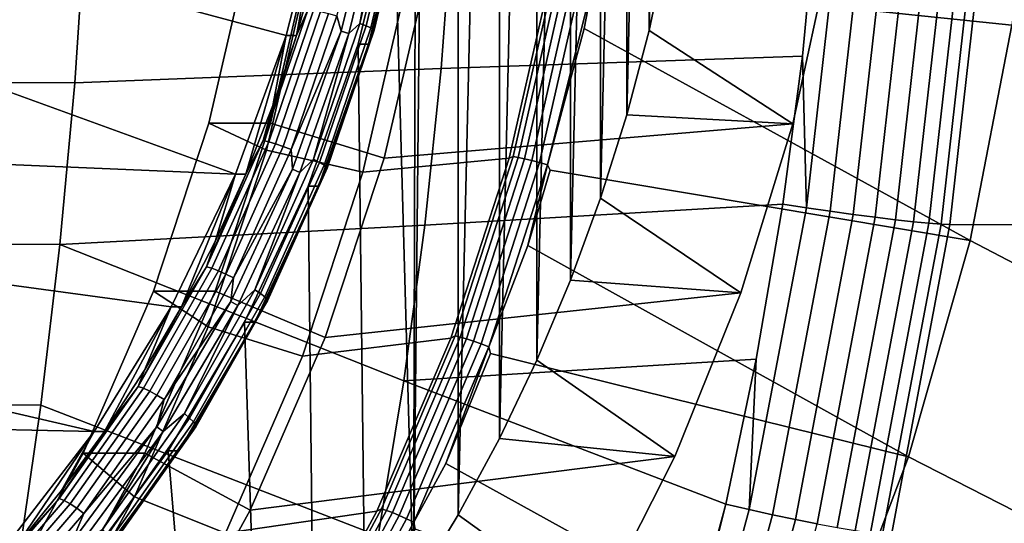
# Model space of a CAD drawing. Header units: metres. Extents: x -25 to 167, y -25 to 25.
# Tile 129 of 135: x 157.92 to 163.85, y -5.58 to -2.55. Entities that reach past the tile are written whole.
import ezdxf

# ---------------------------------------------------------------- set-up
doc = ezdxf.new("R2010")
doc.units = ezdxf.units.M
doc.layers.add('solid_12_061_372_XXX', color=7, linetype='CONTINUOUS')

msp = doc.modelspace()

# ---------------------------------------------------------------- linework, layer by layer
at = {"layer": 'solid_12_061_372_XXX'}
for points in [[(160.351807, 0, 92.265022), (160.561569, 5.526645, 92.333183), (160.561569, -5.526645, 92.333183), (160.293182, -5.9723, 92.245972)], [(160.561569, 5.526645, 92.333183), (160.80896, 5.067463, 92.413559), (160.561569, -5.526645, 92.333183)], [(160.80896, 5.067463, 92.413559), (160.80896, -5.067463, 92.413559), (160.561569, -5.526645, 92.333183)], [(160.80896, 5.067463, 92.413559), (161.034561, 4.5962, 92.48687), (160.80896, -5.067463, 92.413559)], [(161.034561, 4.5962, 92.48687), (161.034561, -4.5962, 92.48687), (160.80896, -5.067463, 92.413559)], [(161.034561, 4.5962, 92.48687), (161.237869, 4.113941, 92.552925), (161.034561, -4.5962, 92.48687)], [(161.237869, 4.113941, 92.552925), (161.237869, -4.113941, 92.552925), (161.034561, -4.5962, 92.48687)], [(161.237869, 4.113941, 92.552925), (161.418503, 3.621562, 92.611618), (161.237869, -4.113941, 92.552925)], [(161.418503, 3.621562, 92.611618), (161.418503, -3.621562, 92.611618), (161.237869, -4.113941, 92.552925)], [(161.418503, 3.621562, 92.611618), (161.575943, 3.120505, 92.662766), (161.418503, -3.621562, 92.611618)], [(161.575943, 3.120505, 92.662766), (161.575943, -3.120505, 92.662766), (161.418503, -3.621562, 92.611618)], [(161.575943, 3.120505, 92.662766), (161.709732, 2.612164, 92.706238), (161.575943, -3.120505, 92.662766)], [(161.709732, 2.612164, 92.706238), (161.709732, -2.612164, 92.706238), (161.575943, -3.120505, 92.662766)], [(161.709732, 2.612164, 92.706238), (161.819733, 2.097123, 92.741982), (161.709732, -2.612164, 92.706238)], [(161.819733, 2.097123, 92.741982), (161.819733, -2.097123, 92.741982), (161.709732, -2.612164, 92.706238)], [(160.306992, -0.915634, 92.250465), (160.351807, 0, 92.265022), (160.293182, -5.9723, 92.245972)], [(160.176514, -1.81212, 92.208069), (160.306992, -0.915634, 92.250465), (160.293182, -5.9723, 92.245972)], [(161.373596, -2.318256, 99.766518), (161.51683, -1.297907, 99.808472), (164.0448, -1.289079, 100.721573), (163.892441, -2.581129, 100.675941)], [(157.680099, -1.413008, 91.396935), (159.74614, -1.777645, 92.06823), (159.525497, -2.641977, 91.996544), (157.492264, -2.097148, 91.335907)], [(159.830109, -2.524965, 91.682091), (160.068146, -1.757019, 91.752274), (159.857071, -2.615876, 91.683693)], [(160.068146, -1.757019, 91.752274), (160.114731, -1.767059, 91.76741), (159.902451, -2.630824, 91.698433), (159.857071, -2.615876, 91.683693)], [(159.969666, -2.569473, 91.727379), (159.902451, -2.630824, 91.698433), (160.114731, -1.767059, 91.76741)], [(159.969666, -2.569473, 91.727379), (160.114731, -1.767059, 91.76741), (160.170395, -1.726854, 91.792603)], [(159.969666, -2.569473, 91.727379), (160.170395, -1.726854, 91.792603), (160.20929, -1.736277, 91.826225), (160.007462, -2.583494, 91.760643)], [(160.007462, -2.583494, 91.760643), (160.20929, -1.736277, 91.826225), (160.238159, -1.74437, 91.869026), (160.035385, -2.595536, 91.803146)], [(160.035385, -2.595536, 91.803146), (160.238159, -1.74437, 91.869026), (160.255035, -1.75058, 91.918098), (160.051544, -2.604776, 91.851974)], [(160.051544, -2.604776, 91.851974), (160.255035, -1.75058, 91.918098), (160.258774, -1.754483, 91.970078), (160.05484, -2.610584, 91.903816)], [(160.238403, -1.811687, 92.017883), (160.05484, -2.610584, 91.903816), (160.258774, -1.754483, 91.970078)], [(159.587646, -2.642095, 91.806442), (159.525497, -2.641977, 91.996544), (159.74614, -1.777645, 92.06823)], [(159.708557, -2.212903, 91.845726), (159.587646, -2.642095, 91.806442), (159.74614, -1.777645, 92.06823)], [(160.021072, -2.694268, 91.947266), (160.238403, -1.811687, 92.017883), (160.176514, -1.81212, 92.208069), (159.959, -2.693833, 92.13739)], [(159.959, -2.693833, 92.13739), (160.176514, -1.81212, 92.208069), (160.293182, -5.9723, 92.245972), (160.004211, -6.403728, 92.152084)], [(160.238403, -1.811687, 92.017883), (160.021072, -2.694268, 91.947266), (160.05484, -2.610584, 91.903816)], [(162.72142, -1.827952, 114.415901), (160.528992, -1.895736, 114.025764), (160.458344, -2.84113, 113.999634), (162.632858, -2.766159, 114.389633)], [(162.632858, -2.766159, 114.389633), (162.657074, -3.678408, 114.367348), (162.864731, -1.838894, 114.428772), (162.72142, -1.827952, 114.415901)], [(158.254242, -2.927947, 113.581886), (160.458344, -2.84113, 113.999634), (160.528992, -1.895736, 114.025764), (158.318314, -1.953537, 113.610146)], [(162.864731, -1.838894, 114.428772), (162.657074, -3.678408, 114.367348), (162.799667, -3.699371, 114.356956), (163.008316, -1.849355, 114.418541)], [(163.008316, -1.849355, 114.418541), (162.799667, -3.699371, 114.356956), (162.938919, -3.718809, 114.323654), (163.148438, -1.859052, 114.385429)], [(163.148438, -1.859052, 114.385429), (162.938919, -3.718809, 114.323654), (163.071259, -3.73622, 114.268303), (163.281525, -1.867737, 114.330299)], [(163.281525, -1.867737, 114.330299), (163.071259, -3.73622, 114.268303), (163.193268, -3.751156, 114.192337), (163.40416, -1.875186, 114.25457)], [(163.40416, -1.875186, 114.25457), (163.193268, -3.751156, 114.192337), (163.301788, -3.763231, 114.097694), (163.513153, -1.881209, 114.160187)], [(163.513153, -1.881209, 114.160187), (163.301788, -3.763231, 114.097694), (163.394043, -3.772134, 113.986839), (163.605743, -1.885649, 114.049568)], [(163.605743, -1.885649, 114.049568), (163.394043, -3.772134, 113.986839), (163.467636, -3.777635, 113.86261), (163.67952, -1.888393, 113.925575)], [(163.67952, -1.888393, 113.925575), (163.467636, -3.777635, 113.86261), (163.520676, -3.77959, 113.728218), (163.732712, -1.889381, 113.791412)], [(163.732712, -1.889381, 113.791412), (163.520676, -3.77959, 113.728218), (166.898712, -3.786833, 102.675262), (167.111099, -1.893491, 102.740112)], [(158.318314, -1.953537, 113.610146), (156.115677, -1.94801, 113.174561), (156.063095, -2.920038, 113.146317), (158.254242, -2.927947, 113.581886)], [(157.492264, -2.097148, 91.335907), (159.525497, -2.641977, 91.996544), (159.220825, -3.477598, 91.897545), (157.233444, -2.755162, 91.251808)], [(159.060822, -3.169479, 102.044739), (159.300873, -2.129089, 102.122734), (159.660156, -2.237896, 102.84407), (159.407837, -3.331487, 102.762085)], [(159.300873, -2.129089, 102.122734), (159.060822, -3.169479, 102.044739), (159.431641, -3.169453, 100.903473), (159.671677, -2.129091, 100.981468)], [(159.671677, -2.129091, 100.981468), (159.431641, -3.169453, 100.903473), (160.116043, -3.380771, 101.125847), (160.372086, -2.271035, 101.209045)], [(162.800827, -2.129518, 93.819588), (160.372086, -2.271035, 101.209045), (160.116043, -3.380771, 101.125847), (162.575729, -3.173124, 93.746452)], [(162.800827, -2.129518, 93.819588), (162.575729, -3.173124, 93.746452), (161.709732, -2.612164, 92.706238), (161.819733, -2.097123, 92.741982)], [(160.250519, -2.327814, 102.536446), (159.988083, -3.465302, 102.451172), (159.407837, -3.331487, 102.762085), (159.660156, -2.237896, 102.84407)], [(159.657578, -2.483896, 91.774948), (159.587646, -2.642095, 91.806442), (159.708557, -2.212903, 91.845726)], [(161.120392, -2.270847, 99.894363), (160.868164, -3.38144, 99.82119), (159.988083, -3.465302, 102.451172), (160.250519, -2.327814, 102.536446)], [(161.142563, -2.263485, 99.850365), (160.891968, -3.371111, 99.777649), (160.868164, -3.38144, 99.82119), (161.120392, -2.270847, 99.894363)], [(161.173203, -2.266986, 99.812187), (160.92218, -3.376347, 99.739334), (160.891968, -3.371111, 99.777649), (161.142563, -2.263485, 99.850365)], [(161.212006, -2.272408, 99.782646), (160.960358, -3.384441, 99.709595), (160.92218, -3.376347, 99.739334), (161.173203, -2.266986, 99.812187)], [(161.256638, -2.279424, 99.763512), (161.004211, -3.394907, 99.690201), (160.960358, -3.384441, 99.709595), (161.212006, -2.272408, 99.782646)], [(161.304428, -2.287613, 99.755943), (161.051071, -3.407113, 99.682335), (161.004211, -3.394907, 99.690201), (161.256638, -2.279424, 99.763512)], [(161.373596, -2.318256, 99.766518), (161.09816, -3.420326, 99.686462), (161.051071, -3.407113, 99.682335), (161.304428, -2.287613, 99.755943)], [(161.373596, -2.318256, 99.766518), (161.319305, -2.600263, 99.750671), (161.09816, -3.420326, 99.686462)], [(163.642227, -3.876463, 100.602531), (161.319305, -2.600263, 99.750671), (161.373596, -2.318256, 99.766518), (163.892441, -2.581129, 100.675941)], [(159.388535, -3.274531, 91.687531), (159.587646, -2.642095, 91.806442), (159.657578, -2.483896, 91.774948)], [(159.388535, -3.274531, 91.687531), (159.657578, -2.483896, 91.774948), (159.690674, -2.489689, 91.734909), (159.42099, -3.282167, 91.647293)], [(159.42099, -3.282167, 91.647293), (159.690674, -2.489689, 91.734909), (159.732422, -2.498917, 91.704857), (159.461746, -3.294332, 91.616913)], [(159.461746, -3.294332, 91.616913), (159.732422, -2.498917, 91.704857), (159.779984, -2.510949, 91.686844), (159.507996, -3.310194, 91.598473)], [(159.507996, -3.310194, 91.598473), (159.779984, -2.510949, 91.686844), (159.830109, -2.524965, 91.682091), (159.55661, -3.328671, 91.593231)], [(159.55661, -3.328671, 91.593231), (159.830109, -2.524965, 91.682091), (159.857071, -2.615876, 91.683693)], [(159.691345, -3.387346, 91.636948), (159.902451, -2.630824, 91.698433), (159.969666, -2.569473, 91.727379)], [(159.691345, -3.387346, 91.636948), (159.969666, -2.569473, 91.727379), (160.007462, -2.583494, 91.760643), (159.727615, -3.40583, 91.669724)], [(159.727615, -3.40583, 91.669724), (160.007462, -2.583494, 91.760643), (160.035385, -2.595536, 91.803146), (159.754242, -3.421705, 91.7118)], [(159.754242, -3.421705, 91.7118), (160.035385, -2.595536, 91.803146), (160.051544, -2.604776, 91.851974), (159.769409, -3.433887, 91.760307)], [(159.769409, -3.433887, 91.760307), (160.051544, -2.604776, 91.851974), (160.05484, -2.610584, 91.903816), (159.772064, -3.441543, 91.811935)], [(161.09816, -3.420326, 99.686462), (161.319305, -2.600263, 99.750671), (163.642227, -3.876463, 100.602531), (161.114777, -3.453372, 99.691284)], [(166.076706, -5.147057, 101.486153), (163.642227, -3.876463, 100.602531), (163.892441, -2.581129, 100.675941), (166.320358, -3.853311, 101.558517)], [(159.282623, -3.477598, 91.707336), (159.220825, -3.477598, 91.897545), (159.525497, -2.641977, 91.996544)], [(159.445541, -3.064046, 91.760269), (159.282623, -3.477598, 91.707336), (159.525497, -2.641977, 91.996544)], [(159.388535, -3.274531, 91.687531), (159.445541, -3.064046, 91.760269), (159.587646, -2.642095, 91.806442)], [(159.587646, -2.642095, 91.806442), (159.445541, -3.064046, 91.760269), (159.525497, -2.641977, 91.996544)], [(159.55661, -3.328671, 91.593231), (159.857071, -2.615876, 91.683693), (159.564606, -3.447245, 91.588661)], [(159.857071, -2.615876, 91.683693), (159.902451, -2.630824, 91.698433), (159.608322, -3.466944, 91.602867), (159.564606, -3.447245, 91.588661)], [(159.691345, -3.387346, 91.636948), (159.608322, -3.466944, 91.602867), (159.902451, -2.630824, 91.698433)], [(160.021072, -2.694268, 91.947266), (159.772064, -3.441543, 91.811935), (160.05484, -2.610584, 91.903816)], [(162.575729, -3.173124, 93.746452), (161.575943, -3.120505, 92.662766), (161.709732, -2.612164, 92.706238)], [(159.657837, -3.549859, 92.039543), (159.959, -2.693833, 92.13739), (160.004211, -6.403728, 92.152084), (159.695374, -6.819829, 92.051735)], [(159.719925, -3.549203, 91.849426), (160.021072, -2.694268, 91.947266), (159.959, -2.693833, 92.13739), (159.657837, -3.549859, 92.039543)], [(160.021072, -2.694268, 91.947266), (159.719925, -3.549203, 91.849426), (159.772064, -3.441543, 91.811935)], [(156.905533, -3.378204, 91.145264), (157.233444, -2.755162, 91.251808), (159.220825, -3.477598, 91.897545)], [(162.632858, -2.766159, 114.389633), (160.458344, -2.84113, 113.999634), (160.359695, -3.78327, 113.963165), (162.514816, -3.656459, 114.354622)], [(162.657074, -3.678408, 114.367348), (162.632858, -2.766159, 114.389633), (162.514816, -3.656459, 114.354622)], [(158.164825, -3.899211, 113.542442), (160.359695, -3.78327, 113.963165), (160.458344, -2.84113, 113.999634), (158.254242, -2.927947, 113.581886)], [(158.254242, -2.927947, 113.581886), (156.063095, -2.920038, 113.146317), (155.989731, -3.889385, 113.106888), (158.164825, -3.899211, 113.542442)], [(159.388535, -3.274531, 91.687531), (159.282623, -3.477598, 91.707336), (159.445541, -3.064046, 91.760269)], [(162.575729, -3.173124, 93.746452), (162.263092, -4.191611, 93.644867), (161.418503, -3.621562, 92.611618), (161.575943, -3.120505, 92.662766)], [(159.060822, -3.169479, 102.044739), (158.727814, -4.181168, 101.936539), (159.098633, -4.18116, 100.795273), (159.431641, -3.169453, 100.903473)], [(158.727814, -4.181168, 101.936539), (159.060822, -3.169479, 102.044739), (159.407837, -3.331487, 102.762085), (159.0578, -4.394908, 102.648354)], [(159.431641, -3.169453, 100.903473), (159.098633, -4.18116, 100.795273), (159.760834, -4.45991, 101.010437), (160.116043, -3.380771, 101.125847)], [(162.575729, -3.173124, 93.746452), (160.116043, -3.380771, 101.125847), (159.760834, -4.45991, 101.010437), (162.263092, -4.191611, 93.644867)], [(159.047073, -4.033629, 91.576584), (159.282623, -3.477598, 91.707336), (159.388535, -3.274531, 91.687531)], [(159.047073, -4.033629, 91.576584), (159.388535, -3.274531, 91.687531), (159.42099, -3.282167, 91.647293), (159.078735, -4.043036, 91.536087)], [(159.078735, -4.043036, 91.536087), (159.42099, -3.282167, 91.647293), (159.461746, -3.294332, 91.616913), (159.118225, -4.058021, 91.505295)], [(159.118225, -4.058021, 91.505295), (159.461746, -3.294332, 91.616913), (159.507996, -3.310194, 91.598473), (159.162827, -4.07756, 91.48632)], [(159.162827, -4.07756, 91.48632), (159.507996, -3.310194, 91.598473), (159.55661, -3.328671, 91.593231), (159.209503, -4.10032, 91.480446)], [(159.988083, -3.465302, 102.451172), (159.623993, -4.571404, 102.33287), (159.0578, -4.394908, 102.648354), (159.407837, -3.331487, 102.762085)], [(159.209503, -4.10032, 91.480446), (159.55661, -3.328671, 91.593231), (159.564606, -3.447245, 91.588661)], [(160.891968, -3.371111, 99.777649), (160.543808, -4.450022, 99.677666), (160.517914, -4.462622, 99.720642), (160.868164, -3.38144, 99.82119)], [(160.92218, -3.376347, 99.739334), (160.573425, -4.456964, 99.639168), (160.543808, -4.450022, 99.677666), (160.891968, -3.371111, 99.777649)], [(160.960358, -3.384441, 99.709595), (160.610733, -4.467675, 99.609146), (160.573425, -4.456964, 99.639168), (160.92218, -3.376347, 99.739334)], [(156.905533, -3.378204, 91.145264), (159.220825, -3.477598, 91.897545), (158.834091, -4.274808, 91.771889), (156.513947, -3.95916, 91.018028)], [(159.33812, -4.172597, 91.522186), (159.608322, -3.466944, 91.602867), (159.691345, -3.387346, 91.636948)], [(159.33812, -4.172597, 91.522186), (159.691345, -3.387346, 91.636948), (159.727615, -3.40583, 91.669724), (159.372467, -4.195367, 91.554329)], [(159.372467, -4.195367, 91.554329), (159.727615, -3.40583, 91.669724), (159.754242, -3.421705, 91.7118), (159.397446, -4.214922, 91.595863)], [(159.397446, -4.214922, 91.595863), (159.754242, -3.421705, 91.7118), (159.769409, -3.433887, 91.760307), (159.411331, -4.229927, 91.643959)], [(159.411331, -4.229927, 91.643959), (159.769409, -3.433887, 91.760307), (159.772064, -3.441543, 91.811935), (159.413193, -4.239358, 91.695328)], [(160.868164, -3.38144, 99.82119), (160.517914, -4.462622, 99.720642), (159.623993, -4.571404, 102.33287), (159.988083, -3.465302, 102.451172)], [(161.004211, -3.394907, 99.690201), (160.653473, -4.481511, 99.589394), (160.610733, -4.467675, 99.609146), (160.960358, -3.384441, 99.709595)], [(161.051071, -3.407113, 99.682335), (160.699066, -4.497639, 99.581116), (160.653473, -4.481511, 99.589394), (161.004211, -3.394907, 99.690201)], [(161.09816, -3.420326, 99.686462), (160.744781, -4.515087, 99.584801), (160.699066, -4.497639, 99.581116), (161.051071, -3.407113, 99.682335)], [(161.09816, -3.420326, 99.686462), (160.980698, -3.90657, 99.65258), (160.744781, -4.515087, 99.584801)], [(161.09816, -3.420326, 99.686462), (161.114777, -3.453372, 99.691284), (160.980698, -3.90657, 99.65258)], [(158.89621, -4.275, 91.581779), (158.834091, -4.274808, 91.771889), (159.220825, -3.477598, 91.897545)], [(159.09935, -3.881619, 91.647781), (158.89621, -4.275, 91.581779), (159.220825, -3.477598, 91.897545)], [(159.047073, -4.033629, 91.576584), (159.09935, -3.881619, 91.647781), (159.282623, -3.477598, 91.707336)], [(159.282623, -3.477598, 91.707336), (159.09935, -3.881619, 91.647781), (159.220825, -3.477598, 91.897545)], [(159.564606, -3.447245, 91.588661), (159.608322, -3.466944, 91.602867), (159.235138, -4.267688, 91.481613), (159.193558, -4.24344, 91.468102)], [(159.209503, -4.10032, 91.480446), (159.564606, -3.447245, 91.588661), (159.193558, -4.24344, 91.468102)], [(159.33812, -4.172597, 91.522186), (159.235138, -4.267688, 91.481613), (159.608322, -3.466944, 91.602867)], [(159.719925, -3.549203, 91.849426), (159.413193, -4.239358, 91.695328), (159.772064, -3.441543, 91.811935)], [(163.270828, -5.176821, 100.49482), (160.980698, -3.90657, 99.65258), (161.114777, -3.453372, 99.691284), (163.642227, -3.876463, 100.602531)], [(159.338074, -4.367718, 91.725349), (159.719925, -3.549203, 91.849426), (159.657837, -3.549859, 92.039543), (159.276215, -4.367056, 91.915543)], [(159.276215, -4.367056, 91.915543), (159.657837, -3.549859, 92.039543), (159.695374, -6.819829, 92.051735), (159.367737, -7.219198, 91.945282)], [(159.719925, -3.549203, 91.849426), (159.338074, -4.367718, 91.725349), (159.413193, -4.239358, 91.695328)], [(162.514816, -3.656459, 114.354622), (160.359695, -3.78327, 113.963165), (160.233276, -4.720954, 113.916412), (162.354675, -4.590723, 114.307091)], [(162.263092, -4.191611, 93.644867), (161.237869, -4.113941, 92.552925), (161.418503, -3.621562, 92.611618)], [(162.354675, -4.590723, 114.307091), (162.311676, -5.494714, 114.265121), (162.657074, -3.678408, 114.367348), (162.514816, -3.656459, 114.354622)], [(162.657074, -3.678408, 114.367348), (162.311676, -5.494714, 114.265121), (162.452637, -5.526122, 114.254486), (162.799667, -3.699371, 114.356956)], [(162.799667, -3.699371, 114.356956), (162.452637, -5.526122, 114.254486), (162.590454, -5.555248, 114.220879), (162.938919, -3.718809, 114.323654)], [(162.938919, -3.718809, 114.323654), (162.590454, -5.555248, 114.220879), (162.721542, -5.58134, 114.165161), (163.071259, -3.73622, 114.268303)], [(158.164825, -3.899211, 113.542442), (160.233276, -4.720954, 113.916412), (160.359695, -3.78327, 113.963165)], [(163.071259, -3.73622, 114.268303), (162.721542, -5.58134, 114.165161), (162.842514, -5.603722, 114.088791), (163.193268, -3.751156, 114.192337)], [(163.193268, -3.751156, 114.192337), (162.842514, -5.603722, 114.088791), (162.950256, -5.621815, 113.993736), (163.301788, -3.763231, 114.097694)], [(163.301788, -3.763231, 114.097694), (162.950256, -5.621815, 113.993736), (163.041946, -5.63515, 113.882462), (163.394043, -3.772134, 113.986839)], [(163.394043, -3.772134, 113.986839), (163.041946, -5.63515, 113.882462), (163.11525, -5.643382, 113.757843), (163.467636, -3.777635, 113.86261)], [(163.467636, -3.777635, 113.86261), (163.11525, -5.643382, 113.757843), (163.168243, -5.646298, 113.623108), (163.520676, -3.77959, 113.728218)], [(163.520676, -3.77959, 113.728218), (163.168243, -5.646298, 113.623108), (166.544968, -5.655938, 102.570473), (166.898712, -3.786833, 102.675262)], [(158.164825, -3.899211, 113.542442), (155.989731, -3.889385, 113.106888), (155.895721, -4.855031, 113.056343), (158.050232, -4.866152, 113.491882)], [(158.164825, -3.899211, 113.542442), (158.050232, -4.866152, 113.491882), (160.079239, -5.652978, 113.859444), (160.233276, -4.720954, 113.916412)], [(159.047073, -4.033629, 91.576584), (158.89621, -4.275, 91.581779), (159.09935, -3.881619, 91.647781)], [(160.744781, -4.515087, 99.584801), (160.980698, -3.90657, 99.65258), (163.270828, -5.176821, 100.49482), (160.756424, -4.555355, 99.588203)], [(165.756638, -6.44775, 101.393898), (163.270828, -5.176821, 100.49482), (163.642227, -3.876463, 100.602531), (166.076706, -5.147057, 101.486153)], [(156.513947, -3.95916, 91.018028), (158.834091, -4.274808, 91.771889), (158.37085, -5.025564, 91.621368), (156.062408, -4.489862, 90.871315)], [(158.636505, -4.753881, 91.443184), (158.89621, -4.275, 91.581779), (159.047073, -4.033629, 91.576584)], [(158.636505, -4.753881, 91.443184), (159.047073, -4.033629, 91.576584), (159.078735, -4.043036, 91.536087), (158.667206, -4.764968, 91.402374)], [(158.667206, -4.764968, 91.402374), (159.078735, -4.043036, 91.536087), (159.118225, -4.058021, 91.505295), (158.70517, -4.782629, 91.371086)], [(158.70517, -4.782629, 91.371086), (159.118225, -4.058021, 91.505295), (159.162827, -4.07756, 91.48632), (158.747787, -4.805657, 91.351463)], [(158.747787, -4.805657, 91.351463), (159.162827, -4.07756, 91.48632), (159.209503, -4.10032, 91.480446), (158.792145, -4.832481, 91.344841)], [(158.792145, -4.832481, 91.344841), (159.209503, -4.10032, 91.480446), (159.193558, -4.24344, 91.468102)], [(162.263092, -4.191611, 93.644867), (161.865463, -5.17655, 93.515671), (161.034561, -4.5962, 92.48687), (161.237869, -4.113941, 92.552925)], [(158.727814, -4.181168, 101.936539), (158.30484, -5.155017, 101.79911), (158.675644, -5.155043, 100.657837), (159.098633, -4.18116, 100.795273)], [(158.30484, -5.155017, 101.79911), (158.727814, -4.181168, 101.936539), (159.0578, -4.394908, 102.648354), (158.613205, -5.418529, 102.503891)], [(159.098633, -4.18116, 100.795273), (158.675644, -5.155043, 100.657837), (159.309647, -5.498711, 100.863838), (159.760834, -4.45991, 101.010437)], [(158.913406, -4.917664, 91.384186), (159.235138, -4.267688, 91.481613), (159.33812, -4.172597, 91.522186)], [(158.913406, -4.917664, 91.384186), (159.33812, -4.172597, 91.522186), (159.372467, -4.195367, 91.554329), (158.945435, -4.944499, 91.415573)], [(158.945435, -4.944499, 91.415573), (159.372467, -4.195367, 91.554329), (159.397446, -4.214922, 91.595863), (158.968414, -4.967546, 91.456467)], [(162.263092, -4.191611, 93.644867), (159.760834, -4.45991, 101.010437), (159.309647, -5.498711, 100.863838), (161.865463, -5.17655, 93.515671)], [(159.193558, -4.24344, 91.468102), (159.235138, -4.267688, 91.481613), (158.786743, -5.024713, 91.335915), (158.747696, -4.996163, 91.323235)], [(158.792145, -4.832481, 91.344841), (159.193558, -4.24344, 91.468102), (158.747696, -4.996163, 91.323235)], [(158.968414, -4.967546, 91.456467), (159.397446, -4.214922, 91.595863), (159.411331, -4.229927, 91.643959), (158.980774, -4.985231, 91.504066)], [(158.980774, -4.985231, 91.504066), (159.411331, -4.229927, 91.643959), (159.413193, -4.239358, 91.695328), (158.981674, -4.996346, 91.555122)], [(159.338074, -4.367718, 91.725349), (158.981674, -4.996346, 91.555122), (159.413193, -4.239358, 91.695328)], [(158.432648, -5.025564, 91.43116), (158.37085, -5.025564, 91.621368), (158.834091, -4.274808, 91.771889)], [(158.673782, -4.656664, 91.509506), (158.432648, -5.025564, 91.43116), (158.834091, -4.274808, 91.771889)], [(158.636505, -4.753881, 91.443184), (158.673782, -4.656664, 91.509506), (158.89621, -4.275, 91.581779)], [(158.89621, -4.275, 91.581779), (158.673782, -4.656664, 91.509506), (158.834091, -4.274808, 91.771889)], [(158.913406, -4.917664, 91.384186), (158.786743, -5.024713, 91.335915), (159.235138, -4.267688, 91.481613)], [(158.817062, -5.142183, 91.766357), (159.276215, -4.367056, 91.915543), (159.367737, -7.219198, 91.945282), (159.021622, -7.601429, 91.832825)], [(158.87944, -5.141414, 91.576332), (159.338074, -4.367718, 91.725349), (159.276215, -4.367056, 91.915543), (158.817062, -5.142183, 91.766357)], [(159.338074, -4.367718, 91.725349), (158.87944, -5.141414, 91.576332), (158.981674, -4.996346, 91.555122)], [(159.623993, -4.571404, 102.33287), (159.16156, -5.636129, 102.182617), (158.613205, -5.418529, 102.503891), (159.0578, -4.394908, 102.648354)], [(155.557678, -4.96463, 90.707321), (156.062408, -4.489862, 90.871315), (158.37085, -5.025564, 91.621368)], [(160.517914, -4.462622, 99.720642), (160.072586, -5.504995, 99.594322), (159.16156, -5.636129, 102.182617), (159.623993, -4.571404, 102.33287)], [(160.543808, -4.450022, 99.677666), (160.100784, -5.490934, 99.551971), (160.072586, -5.504995, 99.594322), (160.517914, -4.462622, 99.720642)], [(160.573425, -4.456964, 99.639168), (160.129639, -5.499532, 99.513229), (160.100784, -5.490934, 99.551971), (160.543808, -4.450022, 99.677666)], [(160.610733, -4.467675, 99.609146), (160.165817, -5.512777, 99.482841), (160.129639, -5.499532, 99.513229), (160.573425, -4.456964, 99.639168)], [(160.653473, -4.481511, 99.589394), (160.207138, -5.529872, 99.462631), (160.165817, -5.512777, 99.482841), (160.610733, -4.467675, 99.609146)], [(160.699066, -4.497639, 99.581116), (160.251114, -5.549788, 99.453827), (160.207138, -5.529872, 99.462631), (160.653473, -4.481511, 99.589394)], [(160.744781, -4.515087, 99.584801), (160.29509, -5.571325, 99.456947), (160.251114, -5.549788, 99.453827), (160.699066, -4.497639, 99.581116)], [(160.744781, -4.515087, 99.584801), (160.486267, -5.216975, 99.511223), (160.29509, -5.571325, 99.456947)], [(160.744781, -4.515087, 99.584801), (160.756424, -4.555355, 99.588203), (160.486267, -5.216975, 99.511223)], [(162.77507, -6.48366, 100.354317), (160.486267, -5.216975, 99.511223), (160.756424, -4.555355, 99.588203), (163.270828, -5.176821, 100.49482)], [(162.171204, -5.461843, 114.252579), (162.354675, -4.590723, 114.307091), (160.233276, -4.720954, 113.916412)], [(161.865463, -5.17655, 93.515671), (160.80896, -5.067463, 92.413559), (161.034561, -4.5962, 92.48687)], [(162.311676, -5.494714, 114.265121), (162.354675, -4.590723, 114.307091), (162.171204, -5.461843, 114.252579)], [(158.636505, -4.753881, 91.443184), (158.432648, -5.025564, 91.43116), (158.673782, -4.656664, 91.509506)], [(161.939651, -6.385879, 114.183655), (162.171204, -5.461843, 114.252579), (160.233276, -4.720954, 113.916412), (160.079239, -5.652978, 113.859444)], [(158.160767, -5.428351, 91.288605), (158.432648, -5.025564, 91.43116), (158.636505, -4.753881, 91.443184)], [(158.160767, -5.428351, 91.288605), (158.636505, -4.753881, 91.443184), (158.667206, -4.764968, 91.402374), (158.190369, -5.441011, 91.247437)], [(158.190369, -5.441011, 91.247437), (158.667206, -4.764968, 91.402374), (158.70517, -4.782629, 91.371086), (158.226547, -5.461177, 91.215576)], [(158.226547, -5.461177, 91.215576), (158.70517, -4.782629, 91.371086), (158.747787, -4.805657, 91.351463), (158.266861, -5.487473, 91.195198)], [(158.050232, -4.866152, 113.491882), (155.895721, -4.855031, 113.056343), (155.781219, -5.815955, 112.994751), (157.910629, -5.827591, 113.430275)], [(158.266861, -5.487473, 91.195198), (158.747787, -4.805657, 91.351463), (158.792145, -4.832481, 91.344841), (158.308533, -5.518103, 91.187706)], [(158.308533, -5.518103, 91.187706), (158.792145, -4.832481, 91.344841), (158.747696, -4.996163, 91.323235)], [(158.050232, -4.866152, 113.491882), (157.910629, -5.827591, 113.430275), (159.897781, -6.578139, 113.79232), (160.079239, -5.652978, 113.859444)], [(158.42128, -5.615371, 91.224281), (158.786743, -5.024713, 91.335915), (158.913406, -4.917664, 91.384186)], [(158.42128, -5.615371, 91.224281), (158.913406, -4.917664, 91.384186), (158.945435, -4.944499, 91.415573), (158.450623, -5.646014, 91.254799)], [(155.557678, -4.96463, 90.707321), (158.37085, -5.025564, 91.621368), (157.83493, -5.720809, 91.447243), (155.005157, -5.37638, 90.527794)], [(158.450623, -5.646014, 91.254799), (158.945435, -4.944499, 91.415573), (158.968414, -4.967546, 91.456467), (158.471298, -5.672331, 91.294937)], [(158.471298, -5.672331, 91.294937), (158.968414, -4.967546, 91.456467), (158.980774, -4.985231, 91.504066), (158.481888, -5.692524, 91.341965)], [(157.897003, -5.721066, 91.257118), (157.83493, -5.720809, 91.447243), (158.37085, -5.025564, 91.621368)], [(158.173492, -5.380689, 91.346954), (157.897003, -5.721066, 91.257118), (158.37085, -5.025564, 91.621368)], [(158.160767, -5.428351, 91.288605), (158.173492, -5.380689, 91.346954), (158.432648, -5.025564, 91.43116)], [(158.432648, -5.025564, 91.43116), (158.173492, -5.380689, 91.346954), (158.37085, -5.025564, 91.621368)], [(158.747696, -4.996163, 91.323235), (158.786743, -5.024713, 91.335915), (158.267868, -5.73001, 91.167328), (158.231766, -5.697453, 91.155602)], [(158.308533, -5.518103, 91.187706), (158.747696, -4.996163, 91.323235), (158.231766, -5.697453, 91.155602)], [(158.42128, -5.615371, 91.224281), (158.267868, -5.73001, 91.167328), (158.786743, -5.024713, 91.335915)], [(158.481888, -5.692524, 91.341965), (158.980774, -4.985231, 91.504066), (158.981674, -4.996346, 91.555122), (158.481674, -5.705216, 91.392662)], [(158.87944, -5.141414, 91.576332), (158.481674, -5.705216, 91.392662), (158.981674, -4.996346, 91.555122)], [(161.865463, -5.17655, 93.515671), (161.385971, -6.120372, 93.359871), (160.561569, -5.526645, 92.333183), (160.80896, -5.067463, 92.413559)], [(158.348694, -5.862352, 91.403885), (158.87944, -5.141414, 91.576332), (158.817062, -5.142183, 91.766357), (158.287094, -5.861553, 91.594162)], [(158.287094, -5.861553, 91.594162), (158.817062, -5.142183, 91.766357), (159.021622, -7.601429, 91.832825), (158.658173, -7.96527, 91.714729)], [(158.87944, -5.141414, 91.576332), (158.348694, -5.862352, 91.403885), (158.481674, -5.705216, 91.392662)], [(157.795731, -6.082206, 101.63369), (158.30484, -5.155017, 101.79911), (158.613205, -5.418529, 102.503891), (158.078094, -6.393078, 102.330025)], [(158.30484, -5.155017, 101.79911), (157.795731, -6.082206, 101.63369), (158.16655, -6.082211, 100.492424), (158.675644, -5.155043, 100.657837)], [(158.675644, -5.155043, 100.657837), (158.16655, -6.082211, 100.492424), (158.766602, -6.487699, 100.687393), (159.309647, -5.498711, 100.863838)], [(161.865463, -5.17655, 93.515671), (159.309647, -5.498711, 100.863838), (158.766602, -6.487699, 100.687393), (161.385971, -6.120372, 93.359871)], [(165.35675, -7.75099, 101.282692), (162.77507, -6.48366, 100.354317), (163.270828, -5.176821, 100.49482), (165.756638, -6.44775, 101.393898)], [(160.29509, -5.571325, 99.456947), (160.486267, -5.216975, 99.511223), (162.77507, -6.48366, 100.354317), (160.303116, -5.613286, 99.459358)], [(158.160767, -5.428351, 91.288605), (157.897003, -5.721066, 91.257118), (158.173492, -5.380689, 91.346954)], [(157.624451, -6.050543, 91.114342), (157.897003, -5.721066, 91.257118), (158.160767, -5.428351, 91.288605)], [(157.624451, -6.050543, 91.114342), (158.160767, -5.428351, 91.288605), (158.190369, -5.441011, 91.247437), (157.652786, -6.064654, 91.072769)], [(157.652786, -6.064654, 91.072769), (158.190369, -5.441011, 91.247437), (158.226547, -5.461177, 91.215576), (157.686981, -6.087132, 91.04026)], [(159.16156, -5.636129, 102.182617), (158.604935, -6.649845, 102.001762), (158.078094, -6.393078, 102.330025), (158.613205, -5.418529, 102.503891)], [(157.686981, -6.087132, 91.04026), (158.226547, -5.461177, 91.215576), (158.266861, -5.487473, 91.195198), (157.724701, -6.116442, 91.019043)], [(157.724701, -6.116442, 91.019043), (158.266861, -5.487473, 91.195198), (158.308533, -5.518103, 91.187706), (157.763351, -6.150582, 91.010567)], [(160.072586, -5.504995, 99.594322), (159.535812, -6.499766, 99.444008), (158.604935, -6.649845, 102.001762), (159.16156, -5.636129, 102.182617)], [(160.100784, -5.490934, 99.551971), (159.566467, -6.484914, 99.402298), (159.535812, -6.499766, 99.444008), (160.072586, -5.504995, 99.594322)], [(160.129639, -5.499532, 99.513229), (159.594406, -6.495092, 99.363258), (159.566467, -6.484914, 99.402298), (160.100784, -5.490934, 99.551971)], [(160.165817, -5.512777, 99.482841), (159.629211, -6.510756, 99.332428), (159.594406, -6.495092, 99.363258), (160.129639, -5.499532, 99.513229)], [(161.692886, -7.233052, 114.110016), (162.171204, -5.461843, 114.252579), (161.939651, -6.385879, 114.183655)], [(161.830902, -7.276693, 114.122353), (162.311676, -5.494714, 114.265121), (162.171204, -5.461843, 114.252579), (161.692886, -7.233052, 114.110016)], [(162.311676, -5.494714, 114.265121), (161.830902, -7.276693, 114.122353), (161.969604, -7.318458, 114.111389), (162.452637, -5.526122, 114.254486)], [(157.763351, -6.150582, 91.010567), (158.308533, -5.518103, 91.187706), (158.231766, -5.697453, 91.155602)], [(160.207138, -5.529872, 99.462631), (159.668823, -6.530963, 99.311668), (159.629211, -6.510756, 99.332428), (160.165817, -5.512777, 99.482841)], [(160.251114, -5.549788, 99.453827), (159.710831, -6.554495, 99.302223), (159.668823, -6.530963, 99.311668), (160.207138, -5.529872, 99.462631)], [(160.29509, -5.571325, 99.456947), (159.752731, -6.579937, 99.304665), (159.710831, -6.554495, 99.302223), (160.251114, -5.549788, 99.453827)], [(161.385971, -6.120372, 93.359871), (160.828293, -7.015694, 93.178673), (160.293182, -5.9723, 92.245972), (160.561569, -5.526645, 92.333183)], [(162.452637, -5.526122, 114.254486), (161.969604, -7.318458, 114.111389), (162.105408, -7.357197, 114.077362), (162.590454, -5.555248, 114.220879)], [(162.590454, -5.555248, 114.220879), (162.105408, -7.357197, 114.077362), (162.234772, -7.391903, 114.021156), (162.721542, -5.58134, 114.165161)], [(160.29509, -5.571325, 99.456947), (159.812897, -6.529634, 99.321671), (159.752731, -6.579937, 99.304665)], [(160.29509, -5.571325, 99.456947), (160.303116, -5.613286, 99.459358), (159.812897, -6.529634, 99.321671)]]:
    msp.add_3dface(points, dxfattribs=at)

doc.saveas('drawing.dxf')
